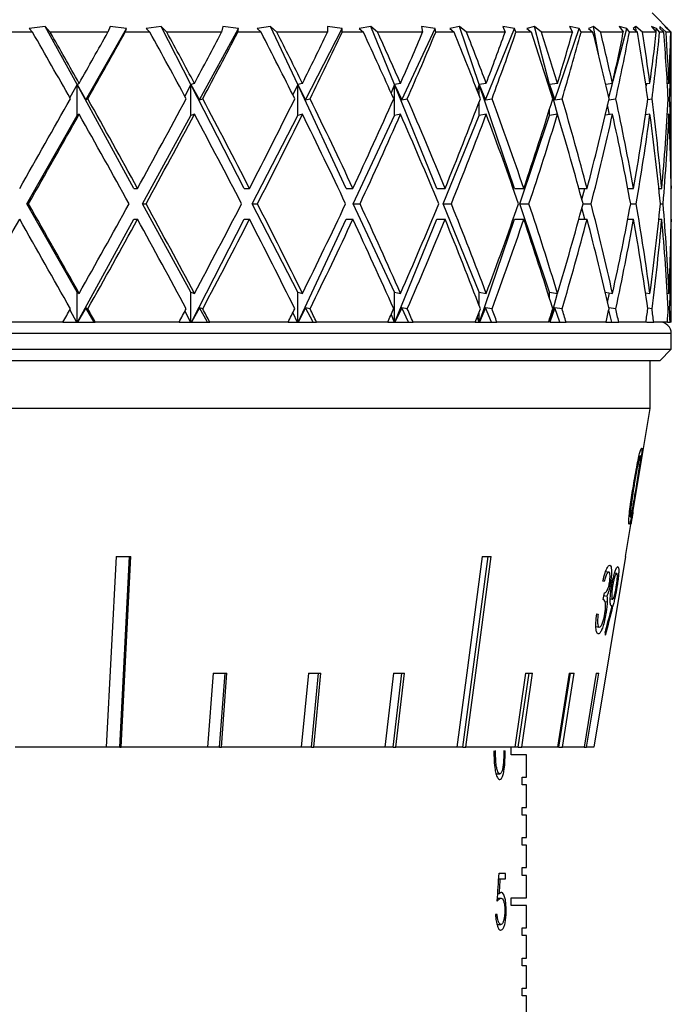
# Model space of a CAD drawing. Header units: inches. Extents: x 2.4 to 40.6, y 0.9 to 32.7.
# Tile 13 of 68: x 5.354 to 6.198, y 11.579 to 12.853. Entities that reach past the tile are written whole.
import ezdxf

# ---------------------------------------------------------------- set-up
doc = ezdxf.new("R2010")
doc.units = ezdxf.units.IN
doc.header["$MEASUREMENT"] = 0

msp = doc.modelspace()

# ---------------------------------------------------------------- linework, layer by layer
at = {"color": 7, "linetype": 'Continuous', "lineweight": 25}
for p, q in [((6.1979, 12.8367), (6.1729, 12.8617)), ((5.3872, 12.8443), (5.3668, 12.8414)), ((5.3939, 12.8367), (5.3872, 12.8443)), ((5.4286, 12.769), (5.3872, 12.8443)), ((5.4715, 12.8443), (5.4684, 12.8367)), ((5.4927, 12.8414), (5.4715, 12.8443)), ((5.5373, 12.8443), (5.5182, 12.8414)), ((5.5449, 12.8367), (5.5373, 12.8443)), ((5.576, 12.769), (5.5373, 12.8443)), ((5.6173, 12.8443), (5.6157, 12.8367)), ((5.6377, 12.8414), (5.6173, 12.8443)), ((5.679, 12.8443), (5.6616, 12.8414)), ((5.6874, 12.8367), (5.679, 12.8443)), ((5.7142, 12.769), (5.679, 12.8443)), ((5.7529, 12.8443), (5.7527, 12.8367)), ((5.772, 12.8414), (5.7529, 12.8443)), ((5.8089, 12.8443), (5.7937, 12.8414)), ((5.8177, 12.8367), (5.8089, 12.8443)), ((5.8396, 12.769), (5.8089, 12.8443)), ((5.8921, 12.8414), (5.8747, 12.8443)), ((5.8747, 12.8443), (5.876, 12.8367)), ((5.9237, 12.8443), (5.9111, 12.8414)), ((5.9329, 12.8367), (5.9237, 12.8443)), ((5.9492, 12.769), (5.9237, 12.8443)), ((5.9951, 12.8414), (5.9799, 12.8443)), ((5.9799, 12.8443), (5.9826, 12.8367)), ((6.0206, 12.8443), (6.0109, 12.8414)), ((6.0299, 12.8367), (6.0206, 12.8443)), ((6.0403, 12.769), (6.0206, 12.8443)), ((6.0785, 12.8414), (6.0659, 12.8443)), ((6.0659, 12.8443), (6.0699, 12.8367)), ((6.0973, 12.8443), (6.0907, 12.8414)), ((6.1064, 12.8367), (6.0973, 12.8443)), ((6.1041, 12.8064), (6.0973, 12.8443)), ((6.1402, 12.8414), (6.1305, 12.8443)), ((6.1305, 12.8443), (6.1358, 12.8367)), ((6.1518, 12.8443), (6.1485, 12.8414)), ((6.1606, 12.8367), (6.1518, 12.8443)), ((6.1524, 12.8381), (6.1518, 12.8443)), ((6.1787, 12.8414), (6.1721, 12.8443)), ((6.1721, 12.8443), (6.1785, 12.8367)), ((6.1911, 12.8367), (6.1829, 12.8443)), ((6.1829, 12.8443), (6.1829, 12.8414)), ((6.1931, 12.8414), (6.1897, 12.8443)), ((6.1897, 12.8443), (6.1971, 12.8367)), ((5.371, 12.8367), (5.3376, 12.8367)), ((5.3668, 12.8414), (5.371, 12.8367)), ((5.4684, 12.8367), (5.3939, 12.8367)), ((5.44, 12.7491), (5.4927, 12.8414)), ((5.4908, 12.8367), (5.4927, 12.8414)), ((5.523, 12.8367), (5.4908, 12.8367)), ((5.5182, 12.8414), (5.523, 12.8367)), ((5.6157, 12.8367), (5.5449, 12.8367)), ((5.5871, 12.7491), (5.6377, 12.8414)), ((5.6367, 12.8367), (5.6377, 12.8414)), ((5.6669, 12.8367), (5.6367, 12.8367)), ((5.6616, 12.8414), (5.6669, 12.8367)), ((5.7527, 12.8367), (5.6874, 12.8367)), ((5.7245, 12.7491), (5.772, 12.8414)), ((5.7719, 12.8367), (5.772, 12.8414)), ((5.7993, 12.8367), (5.7719, 12.8367)), ((5.7937, 12.8414), (5.7993, 12.8367)), ((5.876, 12.8367), (5.8177, 12.8367)), ((5.849, 12.7491), (5.8921, 12.8414)), ((5.8929, 12.8367), (5.8921, 12.8414)), ((5.9169, 12.8367), (5.8929, 12.8367)), ((5.9111, 12.8414), (5.9169, 12.8367)), ((5.9826, 12.8367), (5.9329, 12.8367)), ((5.9574, 12.7491), (5.9951, 12.8414)), ((5.9968, 12.8367), (5.9951, 12.8414)), ((6.0168, 12.8367), (5.9968, 12.8367)), ((6.0109, 12.8414), (6.0168, 12.8367)), ((6.0699, 12.8367), (6.0299, 12.8367)), ((6.0472, 12.7491), (6.0785, 12.8414)), ((6.0811, 12.8367), (6.0785, 12.8414)), ((6.0965, 12.8367), (6.0811, 12.8367)), ((6.0907, 12.8414), (6.0965, 12.8367)), ((6.1358, 12.8367), (6.1064, 12.8367)), ((6.1225, 12.7739), (6.1402, 12.8414)), ((6.1436, 12.8367), (6.1402, 12.8414)), ((6.1541, 12.8367), (6.1436, 12.8367)), ((6.1485, 12.8414), (6.1541, 12.8367)), ((6.1785, 12.8367), (6.1606, 12.8367)), ((6.178, 12.8373), (6.1787, 12.8414)), ((6.1828, 12.8367), (6.1787, 12.8414)), ((6.1881, 12.8367), (6.1828, 12.8367)), ((6.1829, 12.8414), (6.1881, 12.8367)), ((6.1971, 12.8367), (6.1911, 12.8367)), ((6.193, 12.8409), (6.1931, 12.8414)), ((6.1978, 12.8367), (6.1931, 12.8414)), ((6.1979, 12.8367), (6.1978, 12.8367)), ((6.1979, 12.6347), (6.1979, 12.8367)), ((5.4286, 12.769), (5.4192, 12.7522)), ((5.4313, 12.7706), (5.4286, 12.769)), ((5.4286, 12.729), (5.4286, 12.769)), ((5.5023, 12.6347), (5.4286, 12.769)), ((5.4286, 12.769), (5.44, 12.7491)), ((5.576, 12.769), (5.5681, 12.7539)), ((5.5806, 12.7706), (5.576, 12.769)), ((5.576, 12.729), (5.576, 12.769)), ((5.6451, 12.6347), (5.576, 12.769)), ((5.576, 12.769), (5.5871, 12.7491)), ((5.7142, 12.769), (5.7079, 12.7558)), ((5.7204, 12.7706), (5.7142, 12.769)), ((5.7142, 12.729), (5.7142, 12.769)), ((5.7769, 12.6347), (5.7142, 12.769)), ((5.7142, 12.769), (5.7245, 12.7491)), ((5.8396, 12.769), (5.8351, 12.7582)), ((5.8473, 12.7706), (5.8396, 12.769)), ((5.8396, 12.729), (5.8396, 12.769)), ((5.8944, 12.6347), (5.8396, 12.769)), ((5.8396, 12.769), (5.849, 12.7491)), ((5.9492, 12.769), (5.9466, 12.7614)), ((5.9583, 12.7706), (5.9492, 12.769)), ((5.9492, 12.7546), (5.9492, 12.769)), ((5.9948, 12.6347), (5.9492, 12.769)), ((5.9492, 12.769), (5.9574, 12.7491)), ((6.0403, 12.769), (6.0396, 12.7662)), ((6.0505, 12.7706), (6.0403, 12.769)), ((6.0403, 12.7638), (6.0403, 12.769)), ((6.0504, 12.7306), (6.0403, 12.769)), ((6.0403, 12.769), (6.0472, 12.7491)), ((6.1218, 12.7706), (6.113, 12.7693)), ((6.1169, 12.7524), (6.1216, 12.7706)), ((6.1703, 12.7706), (6.1647, 12.7699)), ((6.1653, 12.7661), (6.166, 12.77)), ((6.1948, 12.7706), (6.1927, 12.7703)), ((5.44, 12.7491), (5.4426, 12.7506)), ((5.5871, 12.7491), (5.5913, 12.7506)), ((5.7245, 12.7491), (5.7302, 12.7506)), ((5.849, 12.7491), (5.8561, 12.7506)), ((5.9492, 12.729), (5.9492, 12.7466)), ((5.9574, 12.7491), (5.9658, 12.7506)), ((6.0472, 12.7491), (6.0565, 12.7506)), ((6.1177, 12.73), (6.1154, 12.7426)), ((6.117, 12.7493), (6.1261, 12.7506)), ((6.1674, 12.7499), (6.1729, 12.7506)), ((6.1938, 12.7504), (6.1957, 12.7506)), ((5.3634, 12.6147), (5.4286, 12.729)), ((5.4313, 12.7306), (5.4286, 12.729)), ((5.5133, 12.6147), (5.576, 12.729)), ((5.5806, 12.7306), (5.576, 12.729)), ((5.6554, 12.6147), (5.7142, 12.729)), ((5.7204, 12.7306), (5.7142, 12.729)), ((5.7862, 12.6147), (5.8396, 12.729)), ((5.8473, 12.7306), (5.8396, 12.729)), ((5.9026, 12.6147), (5.9492, 12.729)), ((5.9583, 12.7306), (5.9492, 12.729)), ((6.0016, 12.6147), (6.0403, 12.729)), ((6.0403, 12.729), (6.0403, 12.7374)), ((6.0505, 12.7306), (6.0403, 12.729)), ((6.1218, 12.7306), (6.1123, 12.7292)), ((6.1703, 12.7306), (6.1645, 12.7298)), ((6.1948, 12.7306), (6.1927, 12.7303)), ((5.5023, 12.6347), (5.5069, 12.6347)), ((5.6451, 12.6347), (5.6519, 12.6347)), ((5.7769, 12.6347), (5.7857, 12.6347)), ((5.8944, 12.6347), (5.905, 12.6347)), ((5.9948, 12.6347), (6.0069, 12.6347)), ((6.0782, 12.6347), (6.0889, 12.6347)), ((6.0822, 12.6201), (6.086, 12.6347)), ((6.1416, 12.6347), (6.149, 12.6347)), ((6.1417, 12.634), (6.1418, 12.6347)), ((6.1817, 12.6347), (6.1856, 12.6347)), ((6.1976, 12.6347), (6.1979, 12.6347)), ((5.3634, 12.6147), (5.3657, 12.6147)), ((5.4286, 12.5005), (5.3634, 12.6147)), ((5.576, 12.5005), (5.5133, 12.6147)), ((5.5133, 12.6147), (5.5179, 12.6147)), ((5.7142, 12.5005), (5.6554, 12.6147)), ((5.6554, 12.6147), (5.6621, 12.6147)), ((5.8396, 12.5005), (5.7862, 12.6147)), ((5.7862, 12.6147), (5.795, 12.6147)), ((5.9492, 12.5005), (5.9026, 12.6147)), ((5.9026, 12.6147), (5.9131, 12.6147)), ((6.0403, 12.5005), (6.0016, 12.6147)), ((6.0016, 12.6147), (6.0136, 12.6147)), ((6.0836, 12.6147), (6.0941, 12.6147)), ((6.1453, 12.6147), (6.1525, 12.6147)), ((6.1837, 12.6147), (6.1873, 12.6147)), ((6.086, 12.5947), (6.0822, 12.6094)), ((5.4292, 12.4617), (5.5023, 12.5947)), ((5.5023, 12.5947), (5.5069, 12.5947)), ((5.5766, 12.4617), (5.6451, 12.5947)), ((5.6451, 12.5947), (5.6519, 12.5947)), ((5.7147, 12.4617), (5.7769, 12.5947)), ((5.7769, 12.5947), (5.7857, 12.5947)), ((5.8401, 12.4617), (5.8944, 12.5947)), ((5.8944, 12.5947), (5.905, 12.5947)), ((5.9496, 12.4617), (5.9948, 12.5947)), ((5.9948, 12.5947), (6.0069, 12.5947)), ((6.0782, 12.5947), (6.0889, 12.5947)), ((6.1416, 12.5947), (6.149, 12.5947)), ((6.1418, 12.5947), (6.1417, 12.5954)), ((6.1817, 12.5947), (6.1856, 12.5947)), ((6.1976, 12.5947), (6.1979, 12.5947)), ((6.1979, 12.4617), (6.1979, 12.5947)), ((5.4286, 12.5005), (5.4313, 12.4988)), ((5.4286, 12.4617), (5.4286, 12.5005)), ((5.576, 12.4617), (5.576, 12.5005)), ((5.576, 12.5005), (5.5806, 12.4988)), ((5.7142, 12.4617), (5.7142, 12.5005)), ((5.7142, 12.5005), (5.7204, 12.4988)), ((5.8396, 12.4617), (5.8396, 12.5005)), ((5.8396, 12.5005), (5.8473, 12.4988)), ((5.9492, 12.4828), (5.9492, 12.5005)), ((5.9492, 12.5005), (5.9583, 12.4988)), ((6.0403, 12.492), (6.0403, 12.5005)), ((6.0403, 12.5005), (6.0505, 12.4988)), ((6.1123, 12.5002), (6.1218, 12.4988)), ((6.1154, 12.4869), (6.1177, 12.4994)), ((6.1645, 12.4996), (6.1703, 12.4988)), ((6.1927, 12.4991), (6.1948, 12.4988)), ((6.0407, 12.4617), (6.0504, 12.4989)), ((5.4192, 12.4773), (5.4279, 12.4617)), ((5.44, 12.4803), (5.4292, 12.4617)), ((5.4426, 12.4789), (5.44, 12.4803)), ((5.4507, 12.4617), (5.44, 12.4803)), ((5.5681, 12.4756), (5.5754, 12.4617)), ((5.5871, 12.4803), (5.5767, 12.4617)), ((5.5913, 12.4789), (5.5871, 12.4803)), ((5.5973, 12.4617), (5.5871, 12.4803)), ((5.7079, 12.4737), (5.7136, 12.4617)), ((5.7245, 12.4803), (5.7148, 12.4617)), ((5.7302, 12.4789), (5.7245, 12.4803)), ((5.7341, 12.4617), (5.7245, 12.4803)), ((5.849, 12.4803), (5.8401, 12.4617)), ((5.8561, 12.4789), (5.849, 12.4803)), ((5.8577, 12.4617), (5.849, 12.4803)), ((5.9492, 12.4617), (5.9492, 12.4749)), ((5.9574, 12.4803), (5.9497, 12.4617)), ((5.9658, 12.4789), (5.9574, 12.4803)), ((5.9651, 12.4617), (5.9574, 12.4803)), ((6.0472, 12.4803), (6.0408, 12.4617)), ((6.0535, 12.4617), (6.0472, 12.4803)), ((6.0565, 12.4789), (6.0472, 12.4803)), ((6.1209, 12.4617), (6.1169, 12.477)), ((6.1261, 12.4789), (6.117, 12.4802)), ((6.1729, 12.4789), (6.1674, 12.4796)), ((6.1957, 12.4789), (6.1938, 12.4791)), ((5.4103, 12.4617), (5.2978, 12.4617)), ((5.4103, 12.4617), (5.4279, 12.4617)), ((5.4279, 12.4617), (5.4286, 12.4617)), ((5.4286, 12.4617), (5.4292, 12.4617)), ((5.4292, 12.4617), (5.4292, 12.4617)), ((5.4292, 12.4617), (5.4507, 12.4617)), ((5.4507, 12.4617), (5.4522, 12.4617)), ((5.5606, 12.4617), (5.4522, 12.4617)), ((5.5606, 12.4617), (5.5754, 12.4617)), ((5.5754, 12.4617), (5.576, 12.4617)), ((5.576, 12.4617), (5.5766, 12.4617)), ((5.5766, 12.4617), (5.5767, 12.4617)), ((5.5767, 12.4617), (5.5973, 12.4617)), ((5.5973, 12.4617), (5.6004, 12.4617)), ((5.7019, 12.4617), (5.6004, 12.4617)), ((5.7019, 12.4617), (5.7136, 12.4617)), ((5.7136, 12.4617), (5.7142, 12.4617)), ((5.7142, 12.4617), (5.7147, 12.4617)), ((5.7147, 12.4617), (5.7148, 12.4617)), ((5.7148, 12.4617), (5.7341, 12.4617)), ((5.7341, 12.4617), (5.7387, 12.4617)), ((5.8308, 12.4617), (5.7387, 12.4617)), ((5.8308, 12.4617), (5.8391, 12.4617)), ((5.8351, 12.4713), (5.8391, 12.4617)), ((5.8391, 12.4617), (5.8396, 12.4617)), ((5.8396, 12.4617), (5.8401, 12.4617)), ((5.8401, 12.4617), (5.8401, 12.4617)), ((5.8401, 12.4617), (5.8577, 12.4617)), ((5.8577, 12.4617), (5.8636, 12.4617)), ((5.9441, 12.4617), (5.8636, 12.4617)), ((5.9441, 12.4617), (5.9488, 12.4617)), ((5.9466, 12.4681), (5.9488, 12.4617)), ((5.9488, 12.4617), (5.9492, 12.4617)), ((5.9492, 12.4617), (5.9496, 12.4617)), ((5.9496, 12.4617), (5.9497, 12.4617)), ((5.9497, 12.4617), (5.9651, 12.4617)), ((5.9651, 12.4617), (5.9721, 12.4617)), ((6.0391, 12.4617), (5.9721, 12.4617)), ((6.0396, 12.4633), (6.04, 12.4617)), ((6.0403, 12.4617), (6.0403, 12.4657)), ((6.0408, 12.4617), (6.0535, 12.4617)), ((6.0535, 12.4617), (6.0616, 12.4617)), ((6.1133, 12.4617), (6.0616, 12.4617)), ((6.1133, 12.4617), (6.1209, 12.4617)), ((6.1209, 12.4617), (6.1298, 12.4617)), ((6.165, 12.4617), (6.1298, 12.4617)), ((6.1656, 12.4617), (6.1653, 12.4634)), ((6.1656, 12.4617), (6.1751, 12.4617)), ((6.1929, 12.4617), (6.1751, 12.4617)), ((6.1929, 12.4617), (6.1963, 12.4617)), ((6.1979, 12.4617), (6.1963, 12.4617)), ((6.1979, 12.4467), (5.1979, 12.4467)), ((6.1979, 12.4267), (6.1979, 12.4467)), ((5.1979, 12.4267), (6.1979, 12.4267)), ((6.1829, 12.4117), (6.1979, 12.4267)), ((6.1829, 12.4117), (5.1979, 12.4117)), ((6.1704, 12.3497), (6.1704, 12.4117)), ((6.1704, 12.3497), (5.1979, 12.3497)), ((6.1387, 12.1583), (6.1704, 12.3497)), ((6.1528, 12.249), (6.1531, 12.249)), ((5.4791, 12.1583), (5.4665, 11.9117)), ((5.484, 11.9117), (5.4966, 12.1583)), ((5.4855, 11.9117), (5.4981, 12.1583)), ((5.9278, 11.9117), (5.9608, 12.1583)), ((6.1387, 12.1583), (6.0978, 11.9117)), ((6.1387, 12.1583), (6.1387, 12.1583)), ((6.1129, 12.1389), (6.1168, 12.1382)), ((6.1245, 12.137), (6.1273, 12.1365)), ((6.1109, 12.1259), (6.1092, 12.1262)), ((6.1178, 12.1244), (6.1191, 12.1242)), ((6.1264, 12.1189), (6.1274, 12.1187)), ((6.1098, 12.1027), (6.1113, 12.1114)), ((6.1107, 12.1078), (6.1145, 12.1072)), ((6.1122, 12.1001), (6.1149, 12.0997)), ((6.1189, 12.1034), (6.1218, 12.103)), ((6.1213, 12.0943), (6.1223, 12.0941)), ((6.1013, 12.0841), (6.103, 12.0838)), ((6.1116, 12.0848), (6.1132, 12.0845)), ((6.1003, 12.0676), (6.1047, 12.0669)), ((5.6047, 12.0073), (5.5976, 11.9117)), ((5.6131, 11.9117), (5.6203, 12.0073)), ((5.6154, 11.9117), (5.6226, 12.0073)), ((5.7281, 12.0073), (5.7188, 11.9117)), ((5.732, 11.9117), (5.7413, 12.0073)), ((5.735, 11.9117), (5.7443, 12.0073)), ((5.8384, 12.0073), (5.8272, 11.9117)), ((5.8378, 11.9117), (5.849, 12.0073)), ((5.8413, 11.9117), (5.8525, 12.0073)), ((6.0093, 12.0073), (5.9952, 11.9117)), ((5.9998, 11.9117), (6.0139, 12.0073)), ((6.0043, 11.9117), (6.0184, 12.0073)), ((6.0658, 12.0073), (6.0507, 11.9117)), ((6.0521, 11.9117), (6.0672, 12.0073)), ((6.0569, 11.9117), (6.072, 12.0073)), ((6.1008, 12.0073), (6.0852, 11.9117)), ((6.0883, 11.9117), (6.104, 12.0073)), ((5.4665, 11.9117), (5.3486, 11.9117)), ((5.484, 11.9117), (5.4665, 11.9117)), ((5.484, 11.9117), (5.4855, 11.9117)), ((5.5976, 11.9117), (5.4855, 11.9117)), ((5.6131, 11.9117), (5.5976, 11.9117)), ((5.6131, 11.9117), (5.6154, 11.9117)), ((5.7188, 11.9117), (5.6154, 11.9117)), ((5.732, 11.9117), (5.7188, 11.9117)), ((5.732, 11.9117), (5.735, 11.9117)), ((5.8272, 11.9117), (5.735, 11.9117)), ((5.8378, 11.9117), (5.8272, 11.9117)), ((5.8378, 11.9117), (5.8413, 11.9117)), ((5.9201, 11.9117), (5.8413, 11.9117)), ((5.9278, 11.9117), (5.9201, 11.9117)), ((5.9278, 11.9117), (5.9318, 11.9117)), ((5.9952, 11.9117), (5.9318, 11.9117)), ((5.9811, 11.907), (5.9828, 11.907)), ((5.9904, 11.9017), (5.9904, 11.9117)), ((6.0103, 11.9017), (5.9904, 11.9017)), ((5.9998, 11.9117), (5.9952, 11.9117)), ((5.9998, 11.9117), (6.0043, 11.9117)), ((6.0507, 11.9117), (6.0043, 11.9117)), ((6.0103, 11.8727), (6.0103, 11.9017)), ((6.0521, 11.9117), (6.0507, 11.9117)), ((6.0521, 11.9117), (6.0569, 11.9117)), ((6.0852, 11.9117), (6.0569, 11.9117)), ((6.0852, 11.9117), (6.0883, 11.9117)), ((6.0978, 11.9117), (6.0883, 11.9117)), ((5.971, 11.8771), (5.9759, 11.8771)), ((6.005, 11.8727), (6.0103, 11.8727)), ((6.005, 11.8627), (6.005, 11.8727)), ((6.0103, 11.8627), (6.005, 11.8627)), ((6.0103, 11.8337), (6.0103, 11.8627)), ((6.005, 11.8337), (6.0103, 11.8337)), ((6.005, 11.8237), (6.005, 11.8337)), ((6.0103, 11.8237), (6.005, 11.8237)), ((6.0103, 11.7947), (6.0103, 11.8237)), ((6.005, 11.7947), (6.0103, 11.7947)), ((6.005, 11.7847), (6.005, 11.7947)), ((6.0103, 11.7847), (6.005, 11.7847)), ((6.0103, 11.7557), (6.0103, 11.7847)), ((5.9833, 11.7483), (5.975, 11.7483)), ((5.9833, 11.741), (5.9833, 11.7483)), ((6.005, 11.7557), (6.0103, 11.7557)), ((6.005, 11.7457), (6.005, 11.7557)), ((5.9745, 11.741), (5.9765, 11.741)), ((5.9765, 11.741), (5.9833, 11.741)), ((6.0103, 11.7457), (6.005, 11.7457)), ((6.0103, 11.7167), (6.0103, 11.7457)), ((5.9733, 11.7221), (5.9753, 11.7221)), ((5.9729, 11.7162), (5.9775, 11.7162)), ((5.9904, 11.7167), (6.0103, 11.7167)), ((5.9904, 11.7067), (5.9904, 11.7167)), ((5.9823, 11.7001), (5.9841, 11.7001)), ((6.0103, 11.7067), (5.9904, 11.7067)), ((6.0103, 11.6777), (6.0103, 11.7067)), ((5.9724, 11.695), (5.9703, 11.695)), ((5.9722, 11.6822), (5.9772, 11.6822)), ((6.005, 11.6777), (6.0103, 11.6777)), ((6.005, 11.6677), (6.005, 11.6777)), ((6.0103, 11.6677), (6.005, 11.6677)), ((6.0103, 11.6387), (6.0103, 11.6677)), ((6.005, 11.6387), (6.0103, 11.6387)), ((6.005, 11.6287), (6.005, 11.6387)), ((6.0103, 11.6287), (6.005, 11.6287)), ((6.0103, 11.5997), (6.0103, 11.6287)), ((6.005, 11.5997), (6.0103, 11.5997)), ((6.005, 11.5897), (6.005, 11.5997)), ((6.0103, 11.5897), (6.005, 11.5897)), ((6.0103, 11.5607), (6.0103, 11.5897))]:
    msp.add_line(p, q, dxfattribs=at)
at = {"color": 7, "linetype": 'Continuous', "lineweight": 25, "flags": 128}
for points in [[(5.9531, 12.1583), (5.933, 12.0077), (5.9201, 11.9117)], [(5.9318, 11.9117), (5.9447, 12.0077), (5.9649, 12.1583)]]:
    msp.add_lwpolyline(points, dxfattribs=at)
at = {"color": 7, "linetype": 'Continuous', "lineweight": 25}
msp.add_arc((6.1829, 12.4467), 0.015, 0, 90, dxfattribs=at)
for centre, major_axis, ratio, start_param, end_param in [((5.1979, 12.5947), (-0.9719, 1.727), 0.136294, 4.725959, 4.775968), ((5.1979, 12.6347), (-0.9719, 1.727), 0.136294, 4.714376, 4.752682), ((5.1979, 12.6347), (0.993, 1.7307), 0.068052, 4.829955, 4.868261), ((5.1979, 12.5947), (0.993, 1.7307), 0.068052, 4.841538, 4.891548), ((5.1979, 12.5947), (-0.9358, 1.7214), 0.204832, 4.69162, 4.74163), ((5.1979, 12.6347), (-0.9358, 1.7214), 0.204832, 4.680037, 4.718344), ((5.1979, 12.6347), (0.9719, 1.727), 0.136294, 4.867482, 4.905788), ((5.1979, 12.5947), (0.9719, 1.727), 0.136294, 4.879065, 4.929075), ((5.1979, 12.5947), (-0.8831, 1.7151), 0.273566, 4.662577, 4.712587), ((5.1979, 12.6347), (-0.8831, 1.7151), 0.273566, 4.650994, 4.6893), ((5.1979, 12.6347), (0.9358, 1.7214), 0.204832, 4.90182, 4.940126), ((5.1979, 12.5947), (0.9358, 1.7214), 0.204832, 4.913403, 4.963413), ((5.1979, 12.5947), (-0.8112, 1.7097), 0.341999, 4.641636, 4.691646), ((5.1979, 12.6347), (-0.8112, 1.7097), 0.341999, 4.630054, 4.66836), ((5.1979, 12.6347), (0.8831, 1.7151), 0.273566, 4.930864, 4.96917), ((5.1979, 12.5947), (0.8831, 1.7151), 0.273566, 4.942447, 4.992457), ((5.1979, 12.5947), (-0.7161, 1.7071), 0.408882, 4.632651, 4.682661), ((5.1979, 12.6347), (-0.7161, 1.7071), 0.408882, 4.621068, 4.659374), ((5.1979, 12.6347), (0.8112, 1.7097), 0.341999, 4.951804, 4.99011), ((5.1979, 12.5947), (0.8112, 1.7097), 0.341999, 4.963387, 5.013397), ((5.1979, 12.5947), (-0.5916, 1.7094), 0.47164, 4.640714, 4.690724), ((5.1979, 12.6347), (-0.5916, 1.7094), 0.47164, 4.629132, 4.667438), ((5.1979, 12.6347), (0.7161, 1.7071), 0.408882, 4.96079, 4.999096), ((5.1979, 12.5947), (0.7161, 1.7071), 0.408882, 4.972372, 5.022382), ((5.1979, 12.5947), (-0.4306, 1.7172), 0.525577, 4.67146, 4.72147), ((5.1979, 12.6347), (-0.4306, 1.7172), 0.525577, 4.659877, 4.698184), ((5.1979, 12.6347), (0.5916, 1.7094), 0.47164, 4.952726, 4.991032), ((5.1979, 12.5947), (0.5916, 1.7094), 0.47164, 4.964309, 5.014319), ((5.1979, 12.5947), (-0.2299, 1.7272), 0.56347, 4.727667, 4.777677), ((5.1979, 12.6347), (-0.2299, 1.7272), 0.56347, 4.716084, 4.75439), ((5.1979, 12.6347), (0.4306, 1.7172), 0.525577, 4.92198, 4.960287), ((5.1979, 12.5947), (0.4306, 1.7172), 0.525577, 4.933563, 4.983573), ((5.1979, 12.5947), (0, 1.7321), 0.57735, 4.802512, 4.852522), ((5.1979, 12.6347), (0, 1.7321), 0.57735, 4.790929, 4.829235), ((5.1979, 12.6347), (0.2299, 1.7272), 0.56347, 4.865774, 4.90408), ((5.1979, 12.5947), (0.2299, 1.7272), 0.56347, 4.877357, 4.927366), ((5.1979, 12.6347), (0.993, 1.7307), 0.068052, 4.751415, 4.818372), ((5.1979, 12.6347), (-0.9719, 1.727), 0.136294, 4.635836, 4.702793), ((5.1979, 12.6347), (0.9719, 1.727), 0.136294, 4.788942, 4.855899), ((5.1979, 12.6347), (-0.9358, 1.7214), 0.204832, 4.601498, 4.668454), ((5.1979, 12.6347), (0.9358, 1.7214), 0.204832, 4.82328, 4.890237), ((5.1979, 12.6347), (-0.8831, 1.7151), 0.273566, 4.572454, 4.639411), ((5.1979, 12.6347), (0.8831, 1.7151), 0.273566, 4.852324, 4.919281), ((5.1979, 12.6347), (-0.8112, 1.7097), 0.341999, 4.551514, 4.618471), ((5.1979, 12.6347), (0.8112, 1.7097), 0.341999, 4.873264, 4.940221), ((5.1979, 12.6347), (-0.7161, 1.7071), 0.408882, 4.542528, 4.609485), ((5.1979, 12.6347), (0.7161, 1.7071), 0.408882, 4.88225, 4.949207), ((5.1979, 12.6347), (-0.5916, 1.7094), 0.47164, 4.550592, 4.617549), ((5.1979, 12.6347), (0.5916, 1.7094), 0.47164, 4.874186, 4.941143), ((5.1979, 12.6347), (-0.4306, 1.7172), 0.525577, 4.581337, 4.648294), ((5.1979, 12.6347), (0.4306, 1.7172), 0.525577, 4.843441, 4.910397), ((5.1979, 12.6347), (-0.2299, 1.7272), 0.56347, 4.637544, 4.704501), ((5.1979, 12.6347), (0.2299, 1.7272), 0.56347, 4.787234, 4.854191), ((5.1979, 12.6347), (0, 1.7321), 0.57735, 4.712389, 4.779346), ((5.1979, 12.5947), (0.993, 1.7307), 0.068052, 4.762962, 4.829955), ((5.1979, 12.5947), (-0.9719, 1.727), 0.136294, 4.647383, 4.714376), ((5.1979, 12.5947), (0.9719, 1.727), 0.136294, 4.800489, 4.867482), ((5.1979, 12.5947), (-0.9358, 1.7214), 0.204832, 4.613045, 4.680037), ((5.1979, 12.5947), (0.9358, 1.7214), 0.204832, 4.834828, 4.90182), ((5.1979, 12.5947), (-0.8831, 1.7151), 0.273566, 4.584001, 4.650994), ((5.1979, 12.5947), (0.8831, 1.7151), 0.273566, 4.863871, 4.930864), ((5.1979, 12.5947), (-0.8112, 1.7097), 0.341999, 4.563061, 4.630054), ((5.1979, 12.5947), (0.8112, 1.7097), 0.341999, 4.884812, 4.951804), ((5.1979, 12.5947), (-0.7161, 1.7071), 0.408882, 4.554076, 4.621068), ((5.1979, 12.5947), (0.7161, 1.7071), 0.408882, 4.893797, 4.96079), ((5.1979, 12.5947), (-0.5916, 1.7094), 0.47164, 4.562139, 4.629132), ((5.1979, 12.5947), (0.5916, 1.7094), 0.47164, 4.885734, 4.952726), ((5.1979, 12.5947), (-0.4306, 1.7172), 0.525577, 4.592885, 4.659877), ((5.1979, 12.5947), (0.4306, 1.7172), 0.525577, 4.854988, 4.92198), ((5.1979, 12.5947), (-0.2299, 1.7272), 0.56347, 4.649091, 4.716084), ((5.1979, 12.5947), (0.2299, 1.7272), 0.56347, 4.798781, 4.865774), ((5.1979, 12.5947), (0, 1.7321), 0.57735, 4.723936, 4.790929), ((5.1979, 12.6347), (-0.993, 1.7307), 0.068052, 4.594823, 4.661816), ((5.1979, 12.6347), (0.9719, 1.727), 0.136294, 4.710402, 4.777395), ((5.1979, 12.6347), (-0.9719, 1.727), 0.136294, 4.557296, 4.624288), ((5.1979, 12.6347), (0.9358, 1.7214), 0.204832, 4.744741, 4.811733), ((5.1979, 12.6347), (-0.9358, 1.7214), 0.204832, 4.522958, 4.58995), ((5.1979, 12.6347), (0.8831, 1.7151), 0.273566, 4.773784, 4.840777), ((5.1979, 12.6347), (-0.8831, 1.7151), 0.273566, 4.493914, 4.560907), ((5.1979, 12.6347), (0.8112, 1.7097), 0.341999, 4.794724, 4.861717), ((5.1979, 12.6347), (-0.8112, 1.7097), 0.341999, 4.472974, 4.539966), ((5.1979, 12.6347), (0.7161, 1.7071), 0.408882, 4.80371, 4.870702), ((5.1979, 12.6347), (-0.7161, 1.7071), 0.408882, 4.463988, 4.530981), ((5.1979, 12.6347), (0.5916, 1.7094), 0.47164, 4.795646, 4.862639), ((5.1979, 12.6347), (-0.5916, 1.7094), 0.47164, 4.472052, 4.539044), ((5.1979, 12.6347), (0.4306, 1.7172), 0.525577, 4.764901, 4.831893), ((5.1979, 12.6347), (-0.4306, 1.7172), 0.525577, 4.502798, 4.56979), ((5.1979, 12.6347), (0.2299, 1.7272), 0.56347, 4.708694, 4.775687), ((5.1979, 12.6347), (-0.2299, 1.7272), 0.56347, 4.559004, 4.625997), ((5.1979, 12.6347), (0, 1.7321), 0.57735, 4.633849, 4.700842), ((5.1979, 12.5947), (0.993, 1.7307), 0.068052, 4.684458, 4.751415), ((5.1979, 12.5947), (-0.993, 1.7307), 0.068052, 4.606406, 4.673363), ((5.1979, 12.5947), (0.9719, 1.727), 0.136294, 4.721985, 4.788942), ((5.1979, 12.5947), (-0.9719, 1.727), 0.136294, 4.568879, 4.635836), ((5.1979, 12.5947), (0.9358, 1.7214), 0.204832, 4.756323, 4.82328), ((5.1979, 12.5947), (-0.9358, 1.7214), 0.204832, 4.534541, 4.601498), ((5.1979, 12.5947), (0.8831, 1.7151), 0.273566, 4.785367, 4.852324), ((5.1979, 12.5947), (-0.8831, 1.7151), 0.273566, 4.505497, 4.572454), ((5.1979, 12.5947), (0.8112, 1.7097), 0.341999, 4.806307, 4.873264), ((5.1979, 12.5947), (-0.8112, 1.7097), 0.341999, 4.484557, 4.551514), ((5.1979, 12.5947), (0.7161, 1.7071), 0.408882, 4.815293, 4.88225), ((5.1979, 12.5947), (-0.7161, 1.7071), 0.408882, 4.475571, 4.542528), ((5.1979, 12.5947), (0.5916, 1.7094), 0.47164, 4.807229, 4.874186), ((5.1979, 12.5947), (-0.5916, 1.7094), 0.47164, 4.483635, 4.550592), ((5.1979, 12.5947), (0.4306, 1.7172), 0.525577, 4.776484, 4.843441), ((5.1979, 12.5947), (-0.4306, 1.7172), 0.525577, 4.514381, 4.581337), ((5.1979, 12.5947), (0.2299, 1.7272), 0.56347, 4.720277, 4.787234), ((5.1979, 12.5947), (-0.2299, 1.7272), 0.56347, 4.570587, 4.637544), ((5.1979, 12.5947), (0, 1.7321), 0.57735, 4.645432, 4.712389), ((5.1979, 12.6347), (0.9719, 1.727), 0.136294, 4.688849, 4.698819), ((5.1979, 12.6347), (-0.993, 1.7307), 0.068052, 4.57327, 4.58324), ((5.1979, 12.6347), (0.9358, 1.7214), 0.204832, 4.723187, 4.733158), ((5.1979, 12.6347), (-0.9719, 1.727), 0.136294, 4.535743, 4.545713), ((5.1979, 12.6347), (0.8831, 1.7151), 0.273566, 4.752231, 4.762201), ((5.1979, 12.6347), (-0.9358, 1.7214), 0.204832, 4.501405, 4.511375), ((5.1979, 12.6347), (0.8112, 1.7097), 0.341999, 4.773171, 4.783141), ((5.1979, 12.6347), (-0.8831, 1.7151), 0.273566, 4.472361, 4.482331), ((5.1979, 12.6347), (0.7161, 1.7071), 0.408882, 4.782157, 4.792127), ((5.1979, 12.6347), (-0.8112, 1.7097), 0.341999, 4.451421, 4.461391), ((5.1979, 12.6347), (0.5916, 1.7094), 0.47164, 4.774093, 4.784063), ((5.1979, 12.6347), (-0.7161, 1.7071), 0.408882, 4.442435, 4.452405), ((5.1979, 12.6347), (0.4306, 1.7172), 0.525577, 4.743347, 4.753318), ((5.1979, 12.6347), (-0.5916, 1.7094), 0.47164, 4.450499, 4.460469), ((5.1979, 12.6347), (0.2299, 1.7272), 0.56347, 4.687141, 4.697111), ((5.1979, 12.6347), (-0.4306, 1.7172), 0.525577, 4.481244, 4.491215), ((5.1979, 12.6347), (0, 1.7321), 0.57735, 4.612296, 4.622266), ((5.1979, 12.6347), (-0.2299, 1.7272), 0.56347, 4.537451, 4.547421), ((5.1897, 12.3184), (0.967, -0.0507), 0.15705, 5.024559, 5.045243), ((5.1765, 12.3184), (0.9671, -0.1308), 0.095551, 5.657622, 5.678305), ((5.1692, 12.7995), (-0.1975, 1.5558), 0.639913, 4.138521, 4.162929), ((5.1693, 12.7857), (-0.1968, 1.5533), 0.639578, 4.144655, 4.171667), ((5.1719, 12.1986), (0.9197, -0.2955), 0.673272, 0.23691, 0.243391), ((5.1862, 12.1632), (0.9413, -0.0723), 0.146669, 5.184427, 5.205675), ((5.1827, 12.1632), (0.9413, -0.0933), 0.132649, 5.343407, 5.364655), ((5.1797, 12.1632), (0.9414, -0.1117), 0.11544, 5.501052, 5.5223), ((5.1749, 12.1632), (0.9415, -0.1397), 0.073522, 5.812379, 5.833627), ((5.1734, 12.1632), (0.9416, -0.1486), 0.049895, 5.966387, 5.987635), ((5.1724, 12.1632), (0.9416, -0.154), 0.02521, 6.119664, 6.140912), ((5.1979, 12.9055), (0, 3.9609), 0.205128, 4.406451, 4.415927), ((5.1979, 12.875), (0, 3.9658), 0.204874, 4.417424, 4.422389)]:
    msp.add_ellipse(centre, major_axis=major_axis, ratio=ratio, start_param=start_param, end_param=end_param, dxfattribs=at)
for points, knots in [([(6.1488, 12.2497), (6.1504, 12.259), (6.1527, 12.2725), (6.1559, 12.2876), (6.1578, 12.2948), (6.1591, 12.2982), (6.1595, 12.2985), (6.1597, 12.2986)], [0, 0, 0, 0, 0.421275, 0.610498, 0.759373, 0.908383, 1, 1, 1, 1]), ([(6.1597, 12.2986), (6.1598, 12.2982), (6.1601, 12.2975), (6.1597, 12.2923), (6.1586, 12.2835), (6.1564, 12.2688), (6.1544, 12.2564), (6.1531, 12.249)], [0, 0, 0, 0, 0.1486854, 0.2980887, 0.4401352, 0.6617758, 1, 1, 1, 1]), ([(6.1581, 12.2889), (6.1579, 12.2887), (6.1574, 12.2882), (6.1562, 12.2842), (6.1547, 12.2776), (6.1523, 12.2658), (6.1507, 12.256), (6.1496, 12.2496)], [0, 0, 0, 0, 0.139935, 0.28032, 0.427845, 0.629286, 1, 1, 1, 1]), ([(6.1528, 12.2491), (6.1541, 12.2567), (6.156, 12.2683), (6.1578, 12.2811), (6.1583, 12.2866), (6.1583, 12.2887), (6.1581, 12.2889), (6.1581, 12.2889)], [0, 0, 0, 0, 0.444389, 0.67122, 0.808464, 0.945898, 1, 1, 1, 1]), ([(6.1433, 12.2), (6.1431, 12.2003), (6.1427, 12.201), (6.1429, 12.2061), (6.1436, 12.2144), (6.1454, 12.2291), (6.1475, 12.2417), (6.1488, 12.2497)], [0, 0, 0, 0, 0.1455014, 0.2918437, 0.4298805, 0.6369032, 1, 1, 1, 1]), ([(6.1531, 12.249), (6.1517, 12.2401), (6.1495, 12.2273), (6.1468, 12.2123), (6.1451, 12.2043), (6.1439, 12.2004), (6.1435, 12.2001), (6.1433, 12.2)], [0, 0, 0, 0, 0.399663, 0.572441, 0.746754, 0.901102, 1, 1, 1, 1]), ([(6.1496, 12.2496), (6.1482, 12.241), (6.1463, 12.2295), (6.1449, 12.2172), (6.1446, 12.2121), (6.1446, 12.2099), (6.1448, 12.2097), (6.1449, 12.2096)], [0, 0, 0, 0, 0.490438, 0.657614, 0.799444, 0.941358, 1, 1, 1, 1]), ([(6.1487, 12.2255), (6.1491, 12.2274), (6.1498, 12.2312), (6.1511, 12.2391), (6.1521, 12.2451), (6.1528, 12.2491)], [0, 0, 0, 0, 0.25049, 0.501056, 1, 1, 1, 1]), ([(6.1449, 12.2096), (6.1451, 12.2099), (6.1456, 12.2105), (6.1467, 12.2149), (6.1478, 12.2201), (6.1485, 12.2239), (6.1487, 12.2255)], [0, 0, 0, 0, 0.294164, 0.558079, 0.811911, 1, 1, 1, 1]), ([(6.1471, 12.2086), (6.1469, 12.2075), (6.1465, 12.2054), (6.1461, 12.2029), (6.1458, 12.2013), (6.1457, 12.2009), (6.1457, 12.2008), (6.1457, 12.2008)], [0, 0, 0, 0, 0.272749, 0.514318, 0.744475, 0.959193, 1, 1, 1, 1]), ([(6.1457, 12.2008), (6.1457, 12.201), (6.1457, 12.2012), (6.146, 12.2031), (6.1464, 12.2055), (6.1467, 12.2074), (6.1469, 12.2085), (6.1469, 12.2086)], [0, 0, 0, 0, 0.2782747, 0.5237305, 0.7375237, 0.9621934, 1, 1, 1, 1]), ([(6.1469, 12.2086), (6.1471, 12.2096), (6.1474, 12.2116), (6.1478, 12.2141), (6.1481, 12.2158), (6.1483, 12.2164), (6.1483, 12.2164), (6.1483, 12.2164)], [0, 0, 0, 0, 0.240666, 0.48406, 0.698513, 0.916981, 1, 1, 1, 1]), ([(6.1483, 12.2164), (6.1483, 12.2163), (6.1483, 12.2161), (6.1479, 12.214), (6.1476, 12.2117), (6.1472, 12.2098), (6.1471, 12.2088), (6.1471, 12.2086)], [0, 0, 0, 0, 0.284696, 0.53088, 0.74869, 0.966712, 1, 1, 1, 1]), ([(6.1092, 12.1262), (6.1102, 12.1301), (6.1118, 12.1367), (6.1145, 12.1433), (6.1167, 12.1466), (6.1178, 12.1468), (6.1183, 12.1469)], [0, 0, 0, 0, 0.3407554, 0.5700012, 0.7994153, 1, 1, 1, 1]), ([(6.1183, 12.1469), (6.1189, 12.1464), (6.1199, 12.1456), (6.1206, 12.1408), (6.1205, 12.1343), (6.1198, 12.1283), (6.1193, 12.125), (6.1191, 12.1242)], [0, 0, 0, 0, 0.272925, 0.501719, 0.731931, 0.933485, 1, 1, 1, 1]), ([(6.1206, 12.1199), (6.1212, 12.123), (6.1223, 12.1292), (6.1244, 12.1369), (6.1263, 12.1421), (6.1278, 12.1449), (6.1285, 12.1451), (6.1288, 12.1452)], [0, 0, 0, 0, 0.221708, 0.445518, 0.641204, 0.855137, 1, 1, 1, 1]), ([(6.1288, 12.1452), (6.1291, 12.1448), (6.1299, 12.1439), (6.1299, 12.1385), (6.1292, 12.131), (6.1283, 12.1241), (6.1276, 12.12), (6.1274, 12.1187)], [0, 0, 0, 0, 0.242006, 0.486047, 0.698404, 0.906317, 1, 1, 1, 1]), ([(6.1168, 12.1382), (6.1162, 12.1381), (6.1153, 12.1378), (6.1134, 12.1341), (6.112, 12.1299), (6.1112, 12.1269), (6.1109, 12.1259)], [0, 0, 0, 0, 0.339566, 0.564893, 0.856934, 1, 1, 1, 1]), ([(6.1178, 12.1245), (6.118, 12.1258), (6.1184, 12.1283), (6.1186, 12.1322), (6.1185, 12.1355), (6.1178, 12.1377), (6.1172, 12.1381), (6.1168, 12.1382)], [0, 0, 0, 0, 0.158035, 0.316763, 0.544399, 0.765587, 1, 1, 1, 1]), ([(6.1273, 12.1365), (6.1269, 12.1363), (6.1262, 12.136), (6.1247, 12.1323), (6.1234, 12.1276), (6.1224, 12.1234), (6.122, 12.1209), (6.1219, 12.1202)], [0, 0, 0, 0, 0.265758, 0.534073, 0.728573, 0.9242, 1, 1, 1, 1]), ([(6.1267, 12.1194), (6.127, 12.1212), (6.1276, 12.1247), (6.1281, 12.1298), (6.1282, 12.1339), (6.1279, 12.1362), (6.1275, 12.1364), (6.1273, 12.1365)], [0, 0, 0, 0, 0.188976, 0.379197, 0.612959, 0.843895, 1, 1, 1, 1]), ([(6.1113, 12.1114), (6.1121, 12.1115), (6.1133, 12.1118), (6.1151, 12.1147), (6.1163, 12.1177), (6.1172, 12.1211), (6.1176, 12.1235), (6.1178, 12.1245)], [0, 0, 0, 0, 0.404947, 0.596154, 0.747984, 0.900813, 1, 1, 1, 1]), ([(6.1191, 12.1242), (6.1187, 12.1218), (6.1178, 12.1171), (6.1161, 12.111), (6.115, 12.1084), (6.1145, 12.1072)], [0, 0, 0, 0, 0.340034, 0.683338, 1, 1, 1, 1]), ([(6.1202, 12.0943), (6.1198, 12.0947), (6.119, 12.0954), (6.1187, 12.1008), (6.119, 12.108), (6.1198, 12.1148), (6.1205, 12.1188), (6.1206, 12.1199)], [0, 0, 0, 0, 0.241861, 0.485705, 0.702443, 0.916137, 1, 1, 1, 1]), ([(6.1219, 12.1202), (6.1216, 12.1184), (6.1211, 12.115), (6.1207, 12.1099), (6.1207, 12.1058), (6.1211, 12.1034), (6.1216, 12.1031), (6.1218, 12.103)], [0, 0, 0, 0, 0.17945, 0.359972, 0.593902, 0.827485, 1, 1, 1, 1]), ([(6.1218, 12.103), (6.1221, 12.1031), (6.1228, 12.1034), (6.1239, 12.1065), (6.1251, 12.1107), (6.126, 12.1153), (6.1266, 12.1183), (6.1267, 12.1194)], [0, 0, 0, 0, 0.273722, 0.474067, 0.674091, 0.887128, 1, 1, 1, 1]), ([(6.1274, 12.1187), (6.1267, 12.1144), (6.1255, 12.1078), (6.1237, 12.0999), (6.1228, 12.0961), (6.1223, 12.0941)], [0, 0, 0, 0, 0.480089, 0.738671, 1, 1, 1, 1]), ([(6.1145, 12.1072), (6.1146, 12.1064), (6.1148, 12.1051), (6.115, 12.1025), (6.1149, 12.1006), (6.1149, 12.0997)], [0, 0, 0, 0, 0.390254, 0.691153, 1, 1, 1, 1]), ([(6.1118, 12.084), (6.1121, 12.0859), (6.1126, 12.0896), (6.1129, 12.0945), (6.1127, 12.0984), (6.1118, 12.1017), (6.1107, 12.1023), (6.1098, 12.1027)], [0, 0, 0, 0, 0.155124, 0.311063, 0.471658, 0.637532, 1, 1, 1, 1]), ([(6.1149, 12.0997), (6.1148, 12.0986), (6.1147, 12.0952), (6.1141, 12.0899), (6.1135, 12.0859), (6.1132, 12.0845)], [0, 0, 0, 0, 0.251194, 0.743049, 1, 1, 1, 1]), ([(6.1214, 12.0948), (6.1212, 12.0946), (6.1209, 12.0944), (6.1205, 12.0943), (6.1203, 12.0943), (6.1202, 12.0943)], [0, 0, 0, 0, 0.499166, 0.749477, 1, 1, 1, 1]), ([(6.1032, 12.0582), (6.1024, 12.0588), (6.1011, 12.0597), (6.1002, 12.0656), (6.1001, 12.0735), (6.1009, 12.0802), (6.1013, 12.0841)], [0, 0, 0, 0, 0.305498, 0.51056, 0.71577, 1, 1, 1, 1]), ([(6.103, 12.0838), (6.1029, 12.0827), (6.1027, 12.0805), (6.1024, 12.0763), (6.1025, 12.0737), (6.1025, 12.0719)], [0, 0, 0, 0, 0.25003, 0.500517, 1, 1, 1, 1]), ([(6.1132, 12.0845), (6.1127, 12.0814), (6.1115, 12.0751), (6.1092, 12.067), (6.1069, 12.0613), (6.1049, 12.0584), (6.1037, 12.0583), (6.1032, 12.0582)], [0, 0, 0, 0, 0.210857, 0.42249, 0.633096, 0.83415, 1, 1, 1, 1]), ([(6.1047, 12.0669), (6.1054, 12.067), (6.1066, 12.0672), (6.1085, 12.0711), (6.1101, 12.0758), (6.1112, 12.0804), (6.1116, 12.0831), (6.1118, 12.084)], [0, 0, 0, 0, 0.310679, 0.528701, 0.746607, 0.90803, 1, 1, 1, 1]), ([(6.1025, 12.0719), (6.1026, 12.0711), (6.1029, 12.069), (6.1037, 12.0673), (6.1044, 12.067), (6.1047, 12.0669)], [0, 0, 0, 0, 0.246931, 0.683743, 1, 1, 1, 1]), ([(5.9683, 11.907), (5.9683, 11.9029), (5.9684, 11.8945), (5.9694, 11.8836), (5.9711, 11.8757), (5.9732, 11.8712), (5.9748, 11.8699), (5.9757, 11.8699), (5.9758, 11.8698)], [0, 0, 0, 0, 0.248246, 0.498764, 0.659443, 0.821268, 0.970191, 1, 1, 1, 1]), ([(5.9759, 11.8771), (5.9753, 11.8773), (5.9742, 11.8778), (5.9726, 11.8811), (5.9714, 11.8865), (5.9705, 11.8954), (5.9704, 11.9026), (5.9704, 11.9071)], [0, 0, 0, 0, 0.150188, 0.300933, 0.452054, 0.659963, 1, 1, 1, 1]), ([(5.9758, 11.8698), (5.9766, 11.8701), (5.9781, 11.8706), (5.98, 11.8747), (5.9815, 11.8814), (5.9827, 11.8924), (5.9827, 11.9016), (5.9828, 11.907)], [0, 0, 0, 0, 0.15511, 0.310651, 0.461023, 0.677072, 1, 1, 1, 1]), ([(5.9811, 11.9071), (5.981, 11.9055), (5.981, 11.9025), (5.9809, 11.8965), (5.9805, 11.8922), (5.9803, 11.8893)], [0, 0, 0, 0, 0.25019, 0.500475, 1, 1, 1, 1]), ([(5.9803, 11.8893), (5.98, 11.887), (5.9796, 11.8831), (5.9783, 11.8792), (5.977, 11.8773), (5.9762, 11.8772), (5.9759, 11.8771)], [0, 0, 0, 0, 0.340698, 0.597489, 0.854187, 1, 1, 1, 1]), ([(5.9778, 11.7235), (5.9774, 11.7235), (5.9768, 11.7233), (5.9759, 11.7227), (5.9755, 11.7223), (5.9753, 11.7221)], [0, 0, 0, 0, 0.495424, 0.74736, 1, 1, 1, 1]), ([(5.9841, 11.7001), (5.984, 11.7031), (5.9839, 11.7086), (5.9828, 11.7156), (5.9814, 11.7206), (5.9796, 11.7232), (5.9783, 11.7234), (5.9778, 11.7235)], [0, 0, 0, 0, 0.240498, 0.440586, 0.640339, 0.848479, 1, 1, 1, 1]), ([(5.9727, 11.7125), (5.9735, 11.7134), (5.9747, 11.7148), (5.9763, 11.716), (5.9771, 11.7161), (5.9775, 11.7162)], [0, 0, 0, 0, 0.4938659, 0.7453503, 1, 1, 1, 1]), ([(5.9775, 11.7162), (5.9782, 11.716), (5.9793, 11.7158), (5.9808, 11.713), (5.9818, 11.709), (5.9823, 11.7045), (5.9823, 11.7016), (5.9824, 11.7004)], [0, 0, 0, 0, 0.26533, 0.469275, 0.673654, 0.861848, 1, 1, 1, 1]), ([(5.9771, 11.6748), (5.9782, 11.6752), (5.98, 11.6758), (5.982, 11.6807), (5.9833, 11.6867), (5.984, 11.6935), (5.984, 11.6981), (5.9841, 11.7001)], [0, 0, 0, 0, 0.283167, 0.471148, 0.659141, 0.850906, 1, 1, 1, 1]), ([(5.9824, 11.7004), (5.9823, 11.6982), (5.9822, 11.694), (5.9813, 11.6887), (5.98, 11.6846), (5.9786, 11.6824), (5.9776, 11.6822), (5.9772, 11.6822)], [0, 0, 0, 0, 0.216197, 0.434562, 0.627196, 0.860163, 1, 1, 1, 1]), ([(5.9703, 11.695), (5.9705, 11.6922), (5.9709, 11.6865), (5.9726, 11.6799), (5.9746, 11.6758), (5.9762, 11.6749), (5.977, 11.6748), (5.9771, 11.6748)], [0, 0, 0, 0, 0.257352, 0.517013, 0.748613, 0.962896, 1, 1, 1, 1]), ([(5.9772, 11.6822), (5.9766, 11.6824), (5.9753, 11.6829), (5.9737, 11.6861), (5.9728, 11.6905), (5.9725, 11.6935), (5.9724, 11.695)], [0, 0, 0, 0, 0.292974, 0.587232, 0.789939, 1, 1, 1, 1])]:
    msp.add_open_spline(points, degree=3, knots=knots, dxfattribs=at)

doc.saveas('drawing.dxf')
